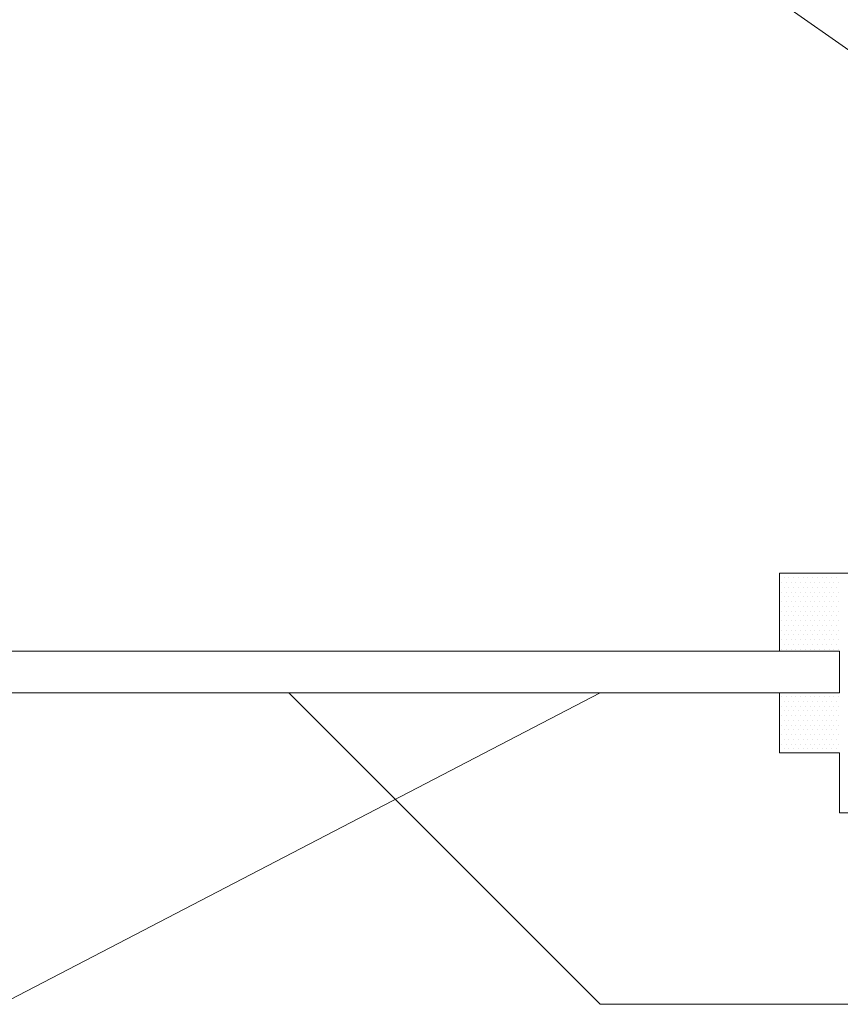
# Model space of a CAD drawing. Header units: metres. Extents: x 7168 to 12828, y 1523 to 3619.
# Tile 113 of 132: x 12264 to 12271, y 2136 to 2144. Entities that reach past the tile are written whole.
import ezdxf

# ---------------------------------------------------------------- set-up
doc = ezdxf.new("R2010")
doc.units = ezdxf.units.M
doc.layers.add('CIENKIE', color=4, linetype='Continuous')
doc.layers.add('GRUBE', color=7, linetype='Continuous')

msp = doc.modelspace()

# ---------------------------------------------------------------- linework, layer by layer
at = {"layer": 'CIENKIE', "color": 7, "lineweight": 0}
for p, q in [((12276.3208, 2140.4807, -8835.8671), (12264.1708, 2148.9857, -8835.8671)), ((12270.6708, 2139.624, -8835.8671), (12270.6708, 2139.624, -8835.8671)), ((12270.6708, 2139.5843, -8835.8671), (12270.6708, 2139.5843, -8835.8671)), ((12270.6881, 2139.5843, -8835.8671), (12270.6881, 2139.5843, -8835.8671)), ((12270.708, 2139.624, -8835.8671), (12270.708, 2139.624, -8835.8671)), ((12270.7278, 2139.5843, -8835.8671), (12270.7278, 2139.5843, -8835.8671)), ((12270.7477, 2139.624, -8835.8671), (12270.7477, 2139.624, -8835.8671)), ((12270.7675, 2139.5843, -8835.8671), (12270.7675, 2139.5843, -8835.8671)), ((12270.7874, 2139.624, -8835.8671), (12270.7874, 2139.624, -8835.8671)), ((12270.8072, 2139.5843, -8835.8671), (12270.8072, 2139.5843, -8835.8671)), ((12270.8271, 2139.624, -8835.8671), (12270.8271, 2139.624, -8835.8671)), ((12270.8469, 2139.5843, -8835.8671), (12270.8469, 2139.5843, -8835.8671)), ((12270.8667, 2139.624, -8835.8671), (12270.8667, 2139.624, -8835.8671)), ((12270.8866, 2139.5843, -8835.8671), (12270.8866, 2139.5843, -8835.8671)), ((12270.9064, 2139.624, -8835.8671), (12270.9064, 2139.624, -8835.8671)), ((12270.9263, 2139.5843, -8835.8671), (12270.9263, 2139.5843, -8835.8671)), ((12270.9461, 2139.624, -8835.8671), (12270.9461, 2139.624, -8835.8671)), ((12270.966, 2139.5843, -8835.8671), (12270.966, 2139.5843, -8835.8671)), ((12270.9858, 2139.624, -8835.8671), (12270.9858, 2139.624, -8835.8671)), ((12271.0056, 2139.5843, -8835.8671), (12271.0056, 2139.5843, -8835.8671)), ((12271.0255, 2139.624, -8835.8671), (12271.0255, 2139.624, -8835.8671)), ((12271.0453, 2139.5843, -8835.8671), (12271.0453, 2139.5843, -8835.8671)), ((12271.0652, 2139.624, -8835.8671), (12271.0652, 2139.624, -8835.8671)), ((12271.085, 2139.5843, -8835.8671), (12271.085, 2139.5843, -8835.8671)), ((12271.1049, 2139.624, -8835.8671), (12271.1049, 2139.624, -8835.8671)), ((12271.1247, 2139.5843, -8835.8671), (12271.1247, 2139.5843, -8835.8671)), ((12271.1446, 2139.624, -8835.8671), (12271.1446, 2139.624, -8835.8671)), ((12271.1644, 2139.5843, -8835.8671), (12271.1644, 2139.5843, -8835.8671)), ((12270.6708, 2139.5446, -8835.8671), (12270.6708, 2139.5446, -8835.8671)), ((12270.6708, 2139.5049, -8835.8671), (12270.6708, 2139.5049, -8835.8671)), ((12270.6881, 2139.5049, -8835.8671), (12270.6881, 2139.5049, -8835.8671)), ((12270.708, 2139.5446, -8835.8671), (12270.708, 2139.5446, -8835.8671)), ((12270.7278, 2139.5049, -8835.8671), (12270.7278, 2139.5049, -8835.8671)), ((12270.7477, 2139.5446, -8835.8671), (12270.7477, 2139.5446, -8835.8671)), ((12270.7675, 2139.5049, -8835.8671), (12270.7675, 2139.5049, -8835.8671)), ((12270.7874, 2139.5446, -8835.8671), (12270.7874, 2139.5446, -8835.8671)), ((12270.8072, 2139.5049, -8835.8671), (12270.8072, 2139.5049, -8835.8671)), ((12270.8271, 2139.5446, -8835.8671), (12270.8271, 2139.5446, -8835.8671)), ((12270.8469, 2139.5049, -8835.8671), (12270.8469, 2139.5049, -8835.8671)), ((12270.8667, 2139.5446, -8835.8671), (12270.8667, 2139.5446, -8835.8671)), ((12270.8866, 2139.5049, -8835.8671), (12270.8866, 2139.5049, -8835.8671)), ((12270.9064, 2139.5446, -8835.8671), (12270.9064, 2139.5446, -8835.8671)), ((12270.9263, 2139.5049, -8835.8671), (12270.9263, 2139.5049, -8835.8671)), ((12270.9461, 2139.5446, -8835.8671), (12270.9461, 2139.5446, -8835.8671)), ((12270.966, 2139.5049, -8835.8671), (12270.966, 2139.5049, -8835.8671)), ((12270.9858, 2139.5446, -8835.8671), (12270.9858, 2139.5446, -8835.8671)), ((12271.0056, 2139.5049, -8835.8671), (12271.0056, 2139.5049, -8835.8671)), ((12271.0255, 2139.5446, -8835.8671), (12271.0255, 2139.5446, -8835.8671)), ((12271.0453, 2139.5049, -8835.8671), (12271.0453, 2139.5049, -8835.8671)), ((12271.0652, 2139.5446, -8835.8671), (12271.0652, 2139.5446, -8835.8671)), ((12271.085, 2139.5049, -8835.8671), (12271.085, 2139.5049, -8835.8671)), ((12271.1049, 2139.5446, -8835.8671), (12271.1049, 2139.5446, -8835.8671)), ((12271.1247, 2139.5049, -8835.8671), (12271.1247, 2139.5049, -8835.8671)), ((12271.1446, 2139.5446, -8835.8671), (12271.1446, 2139.5446, -8835.8671)), ((12271.1644, 2139.5049, -8835.8671), (12271.1644, 2139.5049, -8835.8671)), ((12270.6708, 2139.4652, -8835.8671), (12270.6708, 2139.4652, -8835.8671)), ((12270.6708, 2139.4255, -8835.8671), (12270.6708, 2139.4255, -8835.8671)), ((12270.6881, 2139.4255, -8835.8671), (12270.6881, 2139.4255, -8835.8671)), ((12270.708, 2139.4652, -8835.8671), (12270.708, 2139.4652, -8835.8671)), ((12270.7278, 2139.4255, -8835.8671), (12270.7278, 2139.4255, -8835.8671)), ((12270.7477, 2139.4652, -8835.8671), (12270.7477, 2139.4652, -8835.8671)), ((12270.7675, 2139.4255, -8835.8671), (12270.7675, 2139.4255, -8835.8671)), ((12270.7874, 2139.4652, -8835.8671), (12270.7874, 2139.4652, -8835.8671)), ((12270.8072, 2139.4255, -8835.8671), (12270.8072, 2139.4255, -8835.8671)), ((12270.8271, 2139.4652, -8835.8671), (12270.8271, 2139.4652, -8835.8671)), ((12270.8469, 2139.4255, -8835.8671), (12270.8469, 2139.4255, -8835.8671)), ((12270.8667, 2139.4652, -8835.8671), (12270.8667, 2139.4652, -8835.8671)), ((12270.8866, 2139.4255, -8835.8671), (12270.8866, 2139.4255, -8835.8671)), ((12270.9064, 2139.4652, -8835.8671), (12270.9064, 2139.4652, -8835.8671)), ((12270.9263, 2139.4255, -8835.8671), (12270.9263, 2139.4255, -8835.8671)), ((12270.9461, 2139.4652, -8835.8671), (12270.9461, 2139.4652, -8835.8671)), ((12270.966, 2139.4255, -8835.8671), (12270.966, 2139.4255, -8835.8671)), ((12270.9858, 2139.4652, -8835.8671), (12270.9858, 2139.4652, -8835.8671)), ((12271.0056, 2139.4255, -8835.8671), (12271.0056, 2139.4255, -8835.8671)), ((12271.0255, 2139.4652, -8835.8671), (12271.0255, 2139.4652, -8835.8671)), ((12271.0453, 2139.4255, -8835.8671), (12271.0453, 2139.4255, -8835.8671)), ((12271.0652, 2139.4652, -8835.8671), (12271.0652, 2139.4652, -8835.8671)), ((12271.085, 2139.4255, -8835.8671), (12271.085, 2139.4255, -8835.8671)), ((12271.1049, 2139.4652, -8835.8671), (12271.1049, 2139.4652, -8835.8671)), ((12271.1247, 2139.4255, -8835.8671), (12271.1247, 2139.4255, -8835.8671)), ((12271.1446, 2139.4652, -8835.8671), (12271.1446, 2139.4652, -8835.8671)), ((12271.1644, 2139.4255, -8835.8671), (12271.1644, 2139.4255, -8835.8671)), ((12270.6708, 2139.3858, -8835.8671), (12270.6708, 2139.3858, -8835.8671)), ((12270.6708, 2139.3461, -8835.8671), (12270.6708, 2139.3461, -8835.8671)), ((12270.6881, 2139.3461, -8835.8671), (12270.6881, 2139.3461, -8835.8671)), ((12270.708, 2139.3858, -8835.8671), (12270.708, 2139.3858, -8835.8671)), ((12270.7278, 2139.3461, -8835.8671), (12270.7278, 2139.3461, -8835.8671)), ((12270.7477, 2139.3858, -8835.8671), (12270.7477, 2139.3858, -8835.8671)), ((12270.7675, 2139.3461, -8835.8671), (12270.7675, 2139.3461, -8835.8671)), ((12270.7874, 2139.3858, -8835.8671), (12270.7874, 2139.3858, -8835.8671)), ((12270.8072, 2139.3461, -8835.8671), (12270.8072, 2139.3461, -8835.8671)), ((12270.8271, 2139.3858, -8835.8671), (12270.8271, 2139.3858, -8835.8671)), ((12270.8469, 2139.3461, -8835.8671), (12270.8469, 2139.3461, -8835.8671)), ((12270.8667, 2139.3858, -8835.8671), (12270.8667, 2139.3858, -8835.8671)), ((12270.8866, 2139.3461, -8835.8671), (12270.8866, 2139.3461, -8835.8671)), ((12270.9064, 2139.3858, -8835.8671), (12270.9064, 2139.3858, -8835.8671)), ((12270.9263, 2139.3461, -8835.8671), (12270.9263, 2139.3461, -8835.8671)), ((12270.9461, 2139.3858, -8835.8671), (12270.9461, 2139.3858, -8835.8671)), ((12270.966, 2139.3461, -8835.8671), (12270.966, 2139.3461, -8835.8671)), ((12270.9858, 2139.3858, -8835.8671), (12270.9858, 2139.3858, -8835.8671)), ((12271.0056, 2139.3461, -8835.8671), (12271.0056, 2139.3461, -8835.8671)), ((12271.0255, 2139.3858, -8835.8671), (12271.0255, 2139.3858, -8835.8671)), ((12271.0453, 2139.3461, -8835.8671), (12271.0453, 2139.3461, -8835.8671)), ((12271.0652, 2139.3858, -8835.8671), (12271.0652, 2139.3858, -8835.8671)), ((12271.085, 2139.3461, -8835.8671), (12271.085, 2139.3461, -8835.8671)), ((12271.1049, 2139.3858, -8835.8671), (12271.1049, 2139.3858, -8835.8671)), ((12271.1247, 2139.3461, -8835.8671), (12271.1247, 2139.3461, -8835.8671)), ((12271.1446, 2139.3858, -8835.8671), (12271.1446, 2139.3858, -8835.8671)), ((12271.1644, 2139.3461, -8835.8671), (12271.1644, 2139.3461, -8835.8671)), ((12270.6708, 2139.3065, -8835.8671), (12270.6708, 2139.3065, -8835.8671)), ((12270.6708, 2139.2668, -8835.8671), (12270.6708, 2139.2668, -8835.8671)), ((12270.6881, 2139.2668, -8835.8671), (12270.6881, 2139.2668, -8835.8671)), ((12270.708, 2139.3065, -8835.8671), (12270.708, 2139.3065, -8835.8671)), ((12270.7278, 2139.2668, -8835.8671), (12270.7278, 2139.2668, -8835.8671)), ((12270.7477, 2139.3065, -8835.8671), (12270.7477, 2139.3065, -8835.8671)), ((12270.7675, 2139.2668, -8835.8671), (12270.7675, 2139.2668, -8835.8671)), ((12270.7874, 2139.3065, -8835.8671), (12270.7874, 2139.3065, -8835.8671)), ((12270.8072, 2139.2668, -8835.8671), (12270.8072, 2139.2668, -8835.8671)), ((12270.8271, 2139.3065, -8835.8671), (12270.8271, 2139.3065, -8835.8671)), ((12270.8469, 2139.2668, -8835.8671), (12270.8469, 2139.2668, -8835.8671)), ((12270.8667, 2139.3065, -8835.8671), (12270.8667, 2139.3065, -8835.8671)), ((12270.8866, 2139.2668, -8835.8671), (12270.8866, 2139.2668, -8835.8671)), ((12270.9064, 2139.3065, -8835.8671), (12270.9064, 2139.3065, -8835.8671)), ((12270.9263, 2139.2668, -8835.8671), (12270.9263, 2139.2668, -8835.8671)), ((12270.9461, 2139.3065, -8835.8671), (12270.9461, 2139.3065, -8835.8671)), ((12270.966, 2139.2668, -8835.8671), (12270.966, 2139.2668, -8835.8671)), ((12270.9858, 2139.3065, -8835.8671), (12270.9858, 2139.3065, -8835.8671)), ((12271.0056, 2139.2668, -8835.8671), (12271.0056, 2139.2668, -8835.8671)), ((12271.0255, 2139.3065, -8835.8671), (12271.0255, 2139.3065, -8835.8671)), ((12271.0453, 2139.2668, -8835.8671), (12271.0453, 2139.2668, -8835.8671)), ((12271.0652, 2139.3065, -8835.8671), (12271.0652, 2139.3065, -8835.8671)), ((12271.085, 2139.2668, -8835.8671), (12271.085, 2139.2668, -8835.8671)), ((12271.1049, 2139.3065, -8835.8671), (12271.1049, 2139.3065, -8835.8671)), ((12271.1247, 2139.2668, -8835.8671), (12271.1247, 2139.2668, -8835.8671)), ((12271.1446, 2139.3065, -8835.8671), (12271.1446, 2139.3065, -8835.8671)), ((12271.1644, 2139.2668, -8835.8671), (12271.1644, 2139.2668, -8835.8671)), ((12270.6708, 2139.2271, -8835.8671), (12270.6708, 2139.2271, -8835.8671)), ((12270.6708, 2139.1874, -8835.8671), (12270.6708, 2139.1874, -8835.8671)), ((12270.6881, 2139.1874, -8835.8671), (12270.6881, 2139.1874, -8835.8671)), ((12270.708, 2139.2271, -8835.8671), (12270.708, 2139.2271, -8835.8671)), ((12270.7278, 2139.1874, -8835.8671), (12270.7278, 2139.1874, -8835.8671)), ((12270.7477, 2139.2271, -8835.8671), (12270.7477, 2139.2271, -8835.8671)), ((12270.7675, 2139.1874, -8835.8671), (12270.7675, 2139.1874, -8835.8671)), ((12270.7874, 2139.2271, -8835.8671), (12270.7874, 2139.2271, -8835.8671)), ((12270.8072, 2139.1874, -8835.8671), (12270.8072, 2139.1874, -8835.8671)), ((12270.8271, 2139.2271, -8835.8671), (12270.8271, 2139.2271, -8835.8671)), ((12270.8469, 2139.1874, -8835.8671), (12270.8469, 2139.1874, -8835.8671)), ((12270.8667, 2139.2271, -8835.8671), (12270.8667, 2139.2271, -8835.8671)), ((12270.8866, 2139.1874, -8835.8671), (12270.8866, 2139.1874, -8835.8671)), ((12270.9064, 2139.2271, -8835.8671), (12270.9064, 2139.2271, -8835.8671)), ((12270.9263, 2139.1874, -8835.8671), (12270.9263, 2139.1874, -8835.8671)), ((12270.9461, 2139.2271, -8835.8671), (12270.9461, 2139.2271, -8835.8671)), ((12270.966, 2139.1874, -8835.8671), (12270.966, 2139.1874, -8835.8671)), ((12270.9858, 2139.2271, -8835.8671), (12270.9858, 2139.2271, -8835.8671)), ((12271.0056, 2139.1874, -8835.8671), (12271.0056, 2139.1874, -8835.8671)), ((12271.0255, 2139.2271, -8835.8671), (12271.0255, 2139.2271, -8835.8671)), ((12271.0453, 2139.1874, -8835.8671), (12271.0453, 2139.1874, -8835.8671)), ((12271.0652, 2139.2271, -8835.8671), (12271.0652, 2139.2271, -8835.8671)), ((12271.085, 2139.1874, -8835.8671), (12271.085, 2139.1874, -8835.8671)), ((12271.1049, 2139.2271, -8835.8671), (12271.1049, 2139.2271, -8835.8671)), ((12271.1247, 2139.1874, -8835.8671), (12271.1247, 2139.1874, -8835.8671)), ((12271.1446, 2139.2271, -8835.8671), (12271.1446, 2139.2271, -8835.8671)), ((12271.1644, 2139.1874, -8835.8671), (12271.1644, 2139.1874, -8835.8671)), ((12270.6708, 2139.1477, -8835.8671), (12270.6708, 2139.1477, -8835.8671)), ((12270.6708, 2139.108, -8835.8671), (12270.6708, 2139.108, -8835.8671)), ((12270.6881, 2139.108, -8835.8671), (12270.6881, 2139.108, -8835.8671)), ((12270.708, 2139.1477, -8835.8671), (12270.708, 2139.1477, -8835.8671)), ((12270.7278, 2139.108, -8835.8671), (12270.7278, 2139.108, -8835.8671)), ((12270.7477, 2139.1477, -8835.8671), (12270.7477, 2139.1477, -8835.8671)), ((12270.7675, 2139.108, -8835.8671), (12270.7675, 2139.108, -8835.8671)), ((12270.7874, 2139.1477, -8835.8671), (12270.7874, 2139.1477, -8835.8671)), ((12270.8072, 2139.108, -8835.8671), (12270.8072, 2139.108, -8835.8671)), ((12270.8271, 2139.1477, -8835.8671), (12270.8271, 2139.1477, -8835.8671)), ((12270.8469, 2139.108, -8835.8671), (12270.8469, 2139.108, -8835.8671)), ((12270.8667, 2139.1477, -8835.8671), (12270.8667, 2139.1477, -8835.8671)), ((12270.8866, 2139.108, -8835.8671), (12270.8866, 2139.108, -8835.8671)), ((12270.9064, 2139.1477, -8835.8671), (12270.9064, 2139.1477, -8835.8671)), ((12270.9263, 2139.108, -8835.8671), (12270.9263, 2139.108, -8835.8671)), ((12270.9461, 2139.1477, -8835.8671), (12270.9461, 2139.1477, -8835.8671)), ((12270.966, 2139.108, -8835.8671), (12270.966, 2139.108, -8835.8671)), ((12270.9858, 2139.1477, -8835.8671), (12270.9858, 2139.1477, -8835.8671)), ((12271.0056, 2139.108, -8835.8671), (12271.0056, 2139.108, -8835.8671)), ((12271.0255, 2139.1477, -8835.8671), (12271.0255, 2139.1477, -8835.8671)), ((12271.0453, 2139.108, -8835.8671), (12271.0453, 2139.108, -8835.8671)), ((12271.0652, 2139.1477, -8835.8671), (12271.0652, 2139.1477, -8835.8671)), ((12271.085, 2139.108, -8835.8671), (12271.085, 2139.108, -8835.8671)), ((12271.1049, 2139.1477, -8835.8671), (12271.1049, 2139.1477, -8835.8671)), ((12271.1247, 2139.108, -8835.8671), (12271.1247, 2139.108, -8835.8671)), ((12271.1446, 2139.1477, -8835.8671), (12271.1446, 2139.1477, -8835.8671)), ((12271.1644, 2139.108, -8835.8671), (12271.1644, 2139.108, -8835.8671)), ((12271.1708, 2139.013, -8835.8671), (12264.1708, 2139.013, -8835.8671)), ((12270.6708, 2139.0683, -8835.8671), (12270.6708, 2139.0683, -8835.8671)), ((12270.6708, 2139.0286, -8835.8671), (12270.6708, 2139.0286, -8835.8671)), ((12270.6881, 2139.0286, -8835.8671), (12270.6881, 2139.0286, -8835.8671)), ((12270.708, 2139.0683, -8835.8671), (12270.708, 2139.0683, -8835.8671)), ((12270.7278, 2139.0286, -8835.8671), (12270.7278, 2139.0286, -8835.8671)), ((12270.7477, 2139.0683, -8835.8671), (12270.7477, 2139.0683, -8835.8671)), ((12270.7675, 2139.0286, -8835.8671), (12270.7675, 2139.0286, -8835.8671)), ((12270.7874, 2139.0683, -8835.8671), (12270.7874, 2139.0683, -8835.8671)), ((12270.8072, 2139.0286, -8835.8671), (12270.8072, 2139.0286, -8835.8671)), ((12270.8271, 2139.0683, -8835.8671), (12270.8271, 2139.0683, -8835.8671)), ((12270.8469, 2139.0286, -8835.8671), (12270.8469, 2139.0286, -8835.8671)), ((12270.8667, 2139.0683, -8835.8671), (12270.8667, 2139.0683, -8835.8671)), ((12270.8866, 2139.0286, -8835.8671), (12270.8866, 2139.0286, -8835.8671)), ((12270.9064, 2139.0683, -8835.8671), (12270.9064, 2139.0683, -8835.8671)), ((12270.9263, 2139.0286, -8835.8671), (12270.9263, 2139.0286, -8835.8671)), ((12270.9461, 2139.0683, -8835.8671), (12270.9461, 2139.0683, -8835.8671)), ((12270.966, 2139.0286, -8835.8671), (12270.966, 2139.0286, -8835.8671)), ((12270.9858, 2139.0683, -8835.8671), (12270.9858, 2139.0683, -8835.8671)), ((12271.0056, 2139.0286, -8835.8671), (12271.0056, 2139.0286, -8835.8671)), ((12271.0255, 2139.0683, -8835.8671), (12271.0255, 2139.0683, -8835.8671)), ((12271.0453, 2139.0286, -8835.8671), (12271.0453, 2139.0286, -8835.8671)), ((12271.0652, 2139.0683, -8835.8671), (12271.0652, 2139.0683, -8835.8671)), ((12271.085, 2139.0286, -8835.8671), (12271.085, 2139.0286, -8835.8671)), ((12271.1049, 2139.0683, -8835.8671), (12271.1049, 2139.0683, -8835.8671)), ((12271.1247, 2139.0286, -8835.8671), (12271.1247, 2139.0286, -8835.8671)), ((12271.1446, 2139.0683, -8835.8671), (12271.1446, 2139.0683, -8835.8671)), ((12271.1644, 2139.0286, -8835.8671), (12271.1644, 2139.0286, -8835.8671)), ((12271.1708, 2138.989, -8835.8671), (12271.1708, 2138.989, -8835.8671)), ((12271.1708, 2138.9493, -8835.8671), (12271.1708, 2138.9493, -8835.8671)), ((12271.1708, 2138.9096, -8835.8671), (12271.1708, 2138.9096, -8835.8671)), ((12271.1708, 2138.8699, -8835.8671), (12271.1708, 2138.8699, -8835.8671)), ((12271.1708, 2138.8302, -8835.8671), (12271.1708, 2138.8302, -8835.8671)), ((12271.1708, 2138.7905, -8835.8671), (12271.1708, 2138.7905, -8835.8671)), ((12271.1708, 2138.7508, -8835.8671), (12271.1708, 2138.7508, -8835.8671)), ((12271.1708, 2138.7111, -8835.8671), (12271.1708, 2138.7111, -8835.8671)), ((12270.6708, 2138.6318, -8835.8671), (12270.6708, 2138.6318, -8835.8671)), ((12270.6708, 2138.5921, -8835.8671), (12270.6708, 2138.5921, -8835.8671)), ((12270.6881, 2138.6318, -8835.8671), (12270.6881, 2138.6318, -8835.8671)), ((12270.708, 2138.5921, -8835.8671), (12270.708, 2138.5921, -8835.8671)), ((12270.7278, 2138.6318, -8835.8671), (12270.7278, 2138.6318, -8835.8671)), ((12270.7477, 2138.5921, -8835.8671), (12270.7477, 2138.5921, -8835.8671)), ((12270.7675, 2138.6318, -8835.8671), (12270.7675, 2138.6318, -8835.8671)), ((12270.7874, 2138.5921, -8835.8671), (12270.7874, 2138.5921, -8835.8671)), ((12270.8072, 2138.6318, -8835.8671), (12270.8072, 2138.6318, -8835.8671)), ((12270.8271, 2138.5921, -8835.8671), (12270.8271, 2138.5921, -8835.8671)), ((12270.8469, 2138.6318, -8835.8671), (12270.8469, 2138.6318, -8835.8671)), ((12270.8667, 2138.5921, -8835.8671), (12270.8667, 2138.5921, -8835.8671)), ((12270.8866, 2138.6318, -8835.8671), (12270.8866, 2138.6318, -8835.8671)), ((12270.9064, 2138.5921, -8835.8671), (12270.9064, 2138.5921, -8835.8671)), ((12270.9263, 2138.6318, -8835.8671), (12270.9263, 2138.6318, -8835.8671)), ((12270.9461, 2138.5921, -8835.8671), (12270.9461, 2138.5921, -8835.8671)), ((12270.966, 2138.6318, -8835.8671), (12270.966, 2138.6318, -8835.8671)), ((12270.9858, 2138.5921, -8835.8671), (12270.9858, 2138.5921, -8835.8671)), ((12271.0056, 2138.6318, -8835.8671), (12271.0056, 2138.6318, -8835.8671)), ((12271.0255, 2138.5921, -8835.8671), (12271.0255, 2138.5921, -8835.8671)), ((12271.0453, 2138.6318, -8835.8671), (12271.0453, 2138.6318, -8835.8671)), ((12271.0652, 2138.5921, -8835.8671), (12271.0652, 2138.5921, -8835.8671)), ((12271.085, 2138.6318, -8835.8671), (12271.085, 2138.6318, -8835.8671)), ((12271.1049, 2138.5921, -8835.8671), (12271.1049, 2138.5921, -8835.8671)), ((12271.1247, 2138.6318, -8835.8671), (12271.1247, 2138.6318, -8835.8671)), ((12271.1446, 2138.5921, -8835.8671), (12271.1446, 2138.5921, -8835.8671)), ((12271.1644, 2138.6318, -8835.8671), (12271.1644, 2138.6318, -8835.8671)), ((12271.1708, 2138.6715, -8835.8671), (12271.1708, 2138.6715, -8835.8671)), ((12270.6708, 2138.5524, -8835.8671), (12270.6708, 2138.5524, -8835.8671)), ((12270.6708, 2138.5127, -8835.8671), (12270.6708, 2138.5127, -8835.8671)), ((12270.6881, 2138.5524, -8835.8671), (12270.6881, 2138.5524, -8835.8671)), ((12270.708, 2138.5127, -8835.8671), (12270.708, 2138.5127, -8835.8671)), ((12270.7278, 2138.5524, -8835.8671), (12270.7278, 2138.5524, -8835.8671)), ((12270.7477, 2138.5127, -8835.8671), (12270.7477, 2138.5127, -8835.8671)), ((12270.7675, 2138.5524, -8835.8671), (12270.7675, 2138.5524, -8835.8671)), ((12270.7874, 2138.5127, -8835.8671), (12270.7874, 2138.5127, -8835.8671)), ((12270.8072, 2138.5524, -8835.8671), (12270.8072, 2138.5524, -8835.8671)), ((12270.8271, 2138.5127, -8835.8671), (12270.8271, 2138.5127, -8835.8671)), ((12270.8469, 2138.5524, -8835.8671), (12270.8469, 2138.5524, -8835.8671)), ((12270.8667, 2138.5127, -8835.8671), (12270.8667, 2138.5127, -8835.8671)), ((12270.8866, 2138.5524, -8835.8671), (12270.8866, 2138.5524, -8835.8671)), ((12270.9064, 2138.5127, -8835.8671), (12270.9064, 2138.5127, -8835.8671)), ((12270.9263, 2138.5524, -8835.8671), (12270.9263, 2138.5524, -8835.8671)), ((12270.9461, 2138.5127, -8835.8671), (12270.9461, 2138.5127, -8835.8671)), ((12270.966, 2138.5524, -8835.8671), (12270.966, 2138.5524, -8835.8671)), ((12270.9858, 2138.5127, -8835.8671), (12270.9858, 2138.5127, -8835.8671)), ((12271.0056, 2138.5524, -8835.8671), (12271.0056, 2138.5524, -8835.8671)), ((12271.0255, 2138.5127, -8835.8671), (12271.0255, 2138.5127, -8835.8671)), ((12271.0453, 2138.5524, -8835.8671), (12271.0453, 2138.5524, -8835.8671)), ((12271.0652, 2138.5127, -8835.8671), (12271.0652, 2138.5127, -8835.8671)), ((12271.085, 2138.5524, -8835.8671), (12271.085, 2138.5524, -8835.8671)), ((12271.1049, 2138.5127, -8835.8671), (12271.1049, 2138.5127, -8835.8671)), ((12271.1247, 2138.5524, -8835.8671), (12271.1247, 2138.5524, -8835.8671)), ((12271.1446, 2138.5127, -8835.8671), (12271.1446, 2138.5127, -8835.8671)), ((12271.1644, 2138.5524, -8835.8671), (12271.1644, 2138.5524, -8835.8671)), ((12270.6708, 2138.473, -8835.8671), (12270.6708, 2138.473, -8835.8671)), ((12270.6708, 2138.4333, -8835.8671), (12270.6708, 2138.4333, -8835.8671)), ((12270.6881, 2138.473, -8835.8671), (12270.6881, 2138.473, -8835.8671)), ((12270.708, 2138.4333, -8835.8671), (12270.708, 2138.4333, -8835.8671)), ((12270.7278, 2138.473, -8835.8671), (12270.7278, 2138.473, -8835.8671)), ((12270.7477, 2138.4333, -8835.8671), (12270.7477, 2138.4333, -8835.8671)), ((12270.7675, 2138.473, -8835.8671), (12270.7675, 2138.473, -8835.8671)), ((12270.7874, 2138.4333, -8835.8671), (12270.7874, 2138.4333, -8835.8671)), ((12270.8072, 2138.473, -8835.8671), (12270.8072, 2138.473, -8835.8671)), ((12270.8271, 2138.4333, -8835.8671), (12270.8271, 2138.4333, -8835.8671)), ((12270.8469, 2138.473, -8835.8671), (12270.8469, 2138.473, -8835.8671)), ((12270.8667, 2138.4333, -8835.8671), (12270.8667, 2138.4333, -8835.8671)), ((12270.8866, 2138.473, -8835.8671), (12270.8866, 2138.473, -8835.8671)), ((12270.9064, 2138.4333, -8835.8671), (12270.9064, 2138.4333, -8835.8671)), ((12270.9263, 2138.473, -8835.8671), (12270.9263, 2138.473, -8835.8671)), ((12270.9461, 2138.4333, -8835.8671), (12270.9461, 2138.4333, -8835.8671)), ((12270.966, 2138.473, -8835.8671), (12270.966, 2138.473, -8835.8671)), ((12270.9858, 2138.4333, -8835.8671), (12270.9858, 2138.4333, -8835.8671)), ((12271.0056, 2138.473, -8835.8671), (12271.0056, 2138.473, -8835.8671)), ((12271.0255, 2138.4333, -8835.8671), (12271.0255, 2138.4333, -8835.8671)), ((12271.0453, 2138.473, -8835.8671), (12271.0453, 2138.473, -8835.8671)), ((12271.0652, 2138.4333, -8835.8671), (12271.0652, 2138.4333, -8835.8671)), ((12271.085, 2138.473, -8835.8671), (12271.085, 2138.473, -8835.8671)), ((12271.1049, 2138.4333, -8835.8671), (12271.1049, 2138.4333, -8835.8671)), ((12271.1247, 2138.473, -8835.8671), (12271.1247, 2138.473, -8835.8671)), ((12271.1446, 2138.4333, -8835.8671), (12271.1446, 2138.4333, -8835.8671)), ((12271.1644, 2138.473, -8835.8671), (12271.1644, 2138.473, -8835.8671)), ((12270.6708, 2138.3936, -8835.8671), (12270.6708, 2138.3936, -8835.8671)), ((12270.6708, 2138.354, -8835.8671), (12270.6708, 2138.354, -8835.8671)), ((12270.6881, 2138.3936, -8835.8671), (12270.6881, 2138.3936, -8835.8671)), ((12270.708, 2138.354, -8835.8671), (12270.708, 2138.354, -8835.8671)), ((12270.7278, 2138.3936, -8835.8671), (12270.7278, 2138.3936, -8835.8671)), ((12270.7477, 2138.354, -8835.8671), (12270.7477, 2138.354, -8835.8671)), ((12270.7675, 2138.3936, -8835.8671), (12270.7675, 2138.3936, -8835.8671)), ((12270.7874, 2138.354, -8835.8671), (12270.7874, 2138.354, -8835.8671)), ((12270.8072, 2138.3936, -8835.8671), (12270.8072, 2138.3936, -8835.8671)), ((12270.8271, 2138.354, -8835.8671), (12270.8271, 2138.354, -8835.8671)), ((12270.8469, 2138.3936, -8835.8671), (12270.8469, 2138.3936, -8835.8671)), ((12270.8667, 2138.354, -8835.8671), (12270.8667, 2138.354, -8835.8671)), ((12270.8866, 2138.3936, -8835.8671), (12270.8866, 2138.3936, -8835.8671)), ((12270.9064, 2138.354, -8835.8671), (12270.9064, 2138.354, -8835.8671)), ((12270.9263, 2138.3936, -8835.8671), (12270.9263, 2138.3936, -8835.8671)), ((12270.9461, 2138.354, -8835.8671), (12270.9461, 2138.354, -8835.8671)), ((12270.966, 2138.3936, -8835.8671), (12270.966, 2138.3936, -8835.8671)), ((12270.9858, 2138.354, -8835.8671), (12270.9858, 2138.354, -8835.8671)), ((12271.0056, 2138.3936, -8835.8671), (12271.0056, 2138.3936, -8835.8671)), ((12271.0255, 2138.354, -8835.8671), (12271.0255, 2138.354, -8835.8671)), ((12271.0453, 2138.3936, -8835.8671), (12271.0453, 2138.3936, -8835.8671)), ((12271.0652, 2138.354, -8835.8671), (12271.0652, 2138.354, -8835.8671)), ((12271.085, 2138.3936, -8835.8671), (12271.085, 2138.3936, -8835.8671)), ((12271.1049, 2138.354, -8835.8671), (12271.1049, 2138.354, -8835.8671)), ((12271.1247, 2138.3936, -8835.8671), (12271.1247, 2138.3936, -8835.8671)), ((12271.1446, 2138.354, -8835.8671), (12271.1446, 2138.354, -8835.8671)), ((12271.1644, 2138.3936, -8835.8671), (12271.1644, 2138.3936, -8835.8671)), ((12270.6708, 2138.3143, -8835.8671), (12270.6708, 2138.3143, -8835.8671)), ((12270.6708, 2138.2746, -8835.8671), (12270.6708, 2138.2746, -8835.8671)), ((12270.6881, 2138.3143, -8835.8671), (12270.6881, 2138.3143, -8835.8671)), ((12270.708, 2138.2746, -8835.8671), (12270.708, 2138.2746, -8835.8671)), ((12270.7278, 2138.3143, -8835.8671), (12270.7278, 2138.3143, -8835.8671)), ((12270.7477, 2138.2746, -8835.8671), (12270.7477, 2138.2746, -8835.8671)), ((12270.7675, 2138.3143, -8835.8671), (12270.7675, 2138.3143, -8835.8671)), ((12270.7874, 2138.2746, -8835.8671), (12270.7874, 2138.2746, -8835.8671)), ((12270.8072, 2138.3143, -8835.8671), (12270.8072, 2138.3143, -8835.8671)), ((12270.8271, 2138.2746, -8835.8671), (12270.8271, 2138.2746, -8835.8671)), ((12270.8469, 2138.3143, -8835.8671), (12270.8469, 2138.3143, -8835.8671)), ((12270.8667, 2138.2746, -8835.8671), (12270.8667, 2138.2746, -8835.8671)), ((12270.8866, 2138.3143, -8835.8671), (12270.8866, 2138.3143, -8835.8671)), ((12270.9064, 2138.2746, -8835.8671), (12270.9064, 2138.2746, -8835.8671)), ((12270.9263, 2138.3143, -8835.8671), (12270.9263, 2138.3143, -8835.8671)), ((12270.9461, 2138.2746, -8835.8671), (12270.9461, 2138.2746, -8835.8671)), ((12270.966, 2138.3143, -8835.8671), (12270.966, 2138.3143, -8835.8671)), ((12270.9858, 2138.2746, -8835.8671), (12270.9858, 2138.2746, -8835.8671)), ((12271.0056, 2138.3143, -8835.8671), (12271.0056, 2138.3143, -8835.8671)), ((12271.0255, 2138.2746, -8835.8671), (12271.0255, 2138.2746, -8835.8671)), ((12271.0453, 2138.3143, -8835.8671), (12271.0453, 2138.3143, -8835.8671)), ((12271.0652, 2138.2746, -8835.8671), (12271.0652, 2138.2746, -8835.8671)), ((12271.085, 2138.3143, -8835.8671), (12271.085, 2138.3143, -8835.8671)), ((12271.1049, 2138.2746, -8835.8671), (12271.1049, 2138.2746, -8835.8671)), ((12271.1247, 2138.3143, -8835.8671), (12271.1247, 2138.3143, -8835.8671)), ((12271.1446, 2138.2746, -8835.8671), (12271.1446, 2138.2746, -8835.8671)), ((12271.1644, 2138.3143, -8835.8671), (12271.1644, 2138.3143, -8835.8671)), ((12270.6708, 2138.2349, -8835.8671), (12270.6708, 2138.2349, -8835.8671)), ((12270.6708, 2138.1952, -8835.8671), (12270.6708, 2138.1952, -8835.8671)), ((12270.6881, 2138.2349, -8835.8671), (12270.6881, 2138.2349, -8835.8671)), ((12270.708, 2138.1952, -8835.8671), (12270.708, 2138.1952, -8835.8671)), ((12270.7278, 2138.2349, -8835.8671), (12270.7278, 2138.2349, -8835.8671)), ((12270.7477, 2138.1952, -8835.8671), (12270.7477, 2138.1952, -8835.8671)), ((12270.7675, 2138.2349, -8835.8671), (12270.7675, 2138.2349, -8835.8671)), ((12270.7874, 2138.1952, -8835.8671), (12270.7874, 2138.1952, -8835.8671)), ((12270.8072, 2138.2349, -8835.8671), (12270.8072, 2138.2349, -8835.8671)), ((12270.8271, 2138.1952, -8835.8671), (12270.8271, 2138.1952, -8835.8671)), ((12270.8469, 2138.2349, -8835.8671), (12270.8469, 2138.2349, -8835.8671)), ((12270.8667, 2138.1952, -8835.8671), (12270.8667, 2138.1952, -8835.8671)), ((12270.8866, 2138.2349, -8835.8671), (12270.8866, 2138.2349, -8835.8671)), ((12270.9064, 2138.1952, -8835.8671), (12270.9064, 2138.1952, -8835.8671)), ((12270.9263, 2138.2349, -8835.8671), (12270.9263, 2138.2349, -8835.8671)), ((12270.9461, 2138.1952, -8835.8671), (12270.9461, 2138.1952, -8835.8671)), ((12270.966, 2138.2349, -8835.8671), (12270.966, 2138.2349, -8835.8671)), ((12270.9858, 2138.1952, -8835.8671), (12270.9858, 2138.1952, -8835.8671)), ((12271.0056, 2138.2349, -8835.8671), (12271.0056, 2138.2349, -8835.8671)), ((12271.0255, 2138.1952, -8835.8671), (12271.0255, 2138.1952, -8835.8671)), ((12271.0453, 2138.2349, -8835.8671), (12271.0453, 2138.2349, -8835.8671)), ((12271.0652, 2138.1952, -8835.8671), (12271.0652, 2138.1952, -8835.8671)), ((12271.085, 2138.2349, -8835.8671), (12271.085, 2138.2349, -8835.8671)), ((12271.1049, 2138.1952, -8835.8671), (12271.1049, 2138.1952, -8835.8671)), ((12271.1247, 2138.2349, -8835.8671), (12271.1247, 2138.2349, -8835.8671)), ((12271.1446, 2138.1952, -8835.8671), (12271.1446, 2138.1952, -8835.8671)), ((12271.1644, 2138.2349, -8835.8671), (12271.1644, 2138.2349, -8835.8671)), ((12271.1708, 2138.1555, -8835.8671), (12271.1708, 2138.1555, -8835.8671)), ((12271.1708, 2138.1158, -8835.8671), (12271.1708, 2138.1158, -8835.8671)), ((12271.1708, 2138.0761, -8835.8671), (12271.1708, 2138.0761, -8835.8671)), ((12271.1708, 2138.0365, -8835.8671), (12271.1708, 2138.0365, -8835.8671)), ((12271.1708, 2137.9968, -8835.8671), (12271.1708, 2137.9968, -8835.8671)), ((12271.1708, 2137.9571, -8835.8671), (12271.1708, 2137.9571, -8835.8671)), ((12271.1708, 2137.9174, -8835.8671), (12271.1708, 2137.9174, -8835.8671)), ((12271.1708, 2137.8777, -8835.8671), (12271.1708, 2137.8777, -8835.8671)), ((12271.1708, 2137.838, -8835.8671), (12271.1708, 2137.838, -8835.8671)), ((12271.1708, 2137.7983, -8835.8671), (12271.1708, 2137.7983, -8835.8671)), ((12271.1708, 2137.7586, -8835.8671), (12271.1708, 2137.7586, -8835.8671)), ((12271.1708, 2137.719, -8835.8671), (12271.1708, 2137.719, -8835.8671)), ((12271.1708, 2137.6793, -8835.8671), (12271.1708, 2137.6793, -8835.8671))]:
    msp.add_line(p, q, dxfattribs=at)
at = {"layer": 'GRUBE', "color": 7, "lineweight": 0}
for p, q in [((12270.6708, 2139.663, -8835.8671), (12270.6708, 2139.013, -8835.8671)), ((12272.6708, 2139.663, -8835.8671), (12270.6708, 2139.663, -8835.8671)), ((12271.1708, 2139.013, -8835.8671), (12270.6708, 2139.013, -8835.8671)), ((12271.1708, 2139.013, -8835.8671), (12271.1708, 2138.663, -8835.8671)), ((12271.1708, 2138.663, -8835.8671), (12264.1708, 2138.663, -8835.8671)), ((12264.1708, 2136.063, -8835.8671), (12269.1708, 2138.663, -8835.8671)), ((12269.1708, 2136.063, -8835.8671), (12266.5708, 2138.663, -8835.8671)), ((12269.1708, 2138.663, -8835.8671), (12271.1708, 2138.663, -8835.8671)), ((12270.6708, 2138.663, -8835.8671), (12270.6708, 2138.163, -8835.8671)), ((12271.1708, 2138.163, -8835.8671), (12270.6708, 2138.163, -8835.8671)), ((12271.1708, 2138.163, -8835.8671), (12271.1708, 2137.663, -8835.8671)), ((12272.1708, 2137.663, -8835.8671), (12271.1708, 2137.663, -8835.8671)), ((12269.1708, 2136.063, -8835.8671), (12276.6708, 2136.063, -8835.8671))]:
    msp.add_line(p, q, dxfattribs=at)

doc.saveas('drawing.dxf')
